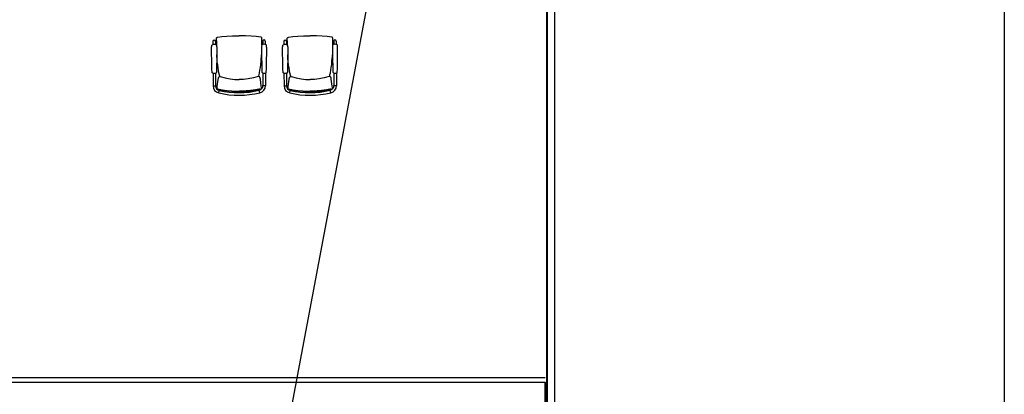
# Model space of a CAD drawing. Header units: millimetres. Extents: x 391350 to 515311, y -283575 to -199836.
# Tile 80 of 102: x 504904 to 515311, y -260425 to -256461. Entities that reach past the tile are written whole.
import ezdxf

# ---------------------------------------------------------------- set-up
doc = ezdxf.new("R2010")
doc.units = ezdxf.units.MM
doc.layers.add('Evac_Occupant', color=183, linetype='Continuous')

msp = doc.modelspace()

# ---------------------------------------------------------------- linework, layer by layer
at = {"color": 0}
for p, q in [((510471, -250501), (510471, -280880)), ((510481, -250501), (510481, -280880)), ((510556, -250501), (510556, -280930)), ((506946, -256690, 0), (506947, -256725, 0)), ((506973, -256690, 0), (506973, -256725, 0)), ((506983, -256675, 0), (506983, -256671, 0)), ((506983, -256681, 0), (506983, -256675, 0)), ((506983, -256683, 0), (506983, -256676, 0)), ((506983, -256683, 0), (506983, -256681, 0)), ((506983, -256699, 0), (506983, -256683, 0)), ((506994, -256647, 0), (506994, -256647, 0)), ((507452, -256645, 0), (507452, -256645, 0)), ((507464, -256673, 0), (507464, -256668, 0)), ((507464, -256679, 0), (507464, -256673, 0)), ((507464, -256681, 0), (507464, -256673, 0)), ((507464, -256681, 0), (507464, -256679, 0)), ((507464, -256697, 0), (507464, -256681, 0)), ((507473, -256687, 0), (507474, -256723, 0)), ((507500, -256687, 0), (507500, -256723, 0)), ((507696, -256690, 0), (507697, -256725, 0)), ((507723, -256690, 0), (507723, -256725, 0)), ((507733, -256675, 0), (507733, -256671, 0)), ((507733, -256681, 0), (507733, -256675, 0)), ((507733, -256683, 0), (507733, -256676, 0)), ((507733, -256683, 0), (507733, -256681, 0)), ((507733, -256699, 0), (507733, -256683, 0)), ((507744, -256647, 0), (507744, -256647, 0)), ((508202, -256645, 0), (508202, -256645, 0)), ((508214, -256673, 0), (508214, -256668, 0)), ((508214, -256679, 0), (508214, -256673, 0)), ((508214, -256681, 0), (508214, -256673, 0)), ((508214, -256681, 0), (508214, -256679, 0)), ((508214, -256697, 0), (508214, -256681, 0)), ((508223, -256687, 0), (508224, -256723, 0)), ((508250, -256687, 0), (508250, -256723, 0)), ((506989, -256858, 0), (506988, -256833, 0)), ((507459, -256856, 0), (507460, -256831, 0)), ((507739, -256858, 0), (507738, -256833, 0)), ((508209, -256856, 0), (508210, -256831, 0)), ((506943, -257025, 0), (506943, -257025, 0)), ((506948, -257028, 0), (506949, -257162, 0)), ((506975, -257028, 0), (506975, -257060, 0)), ((506980, -257025, 0), (506980, -257025, 0)), ((507470, -257023, 0), (507470, -257023, 0)), ((507475, -257026, 0), (507475, -257057, 0)), ((507502, -257025, 0), (507502, -257159, 0)), ((507507, -257022, 0), (507507, -257022, 0)), ((507693, -257025, 0), (507693, -257025, 0)), ((507698, -257028, 0), (507699, -257162, 0)), ((507725, -257028, 0), (507725, -257060, 0)), ((507730, -257025, 0), (507730, -257025, 0)), ((508220, -257023, 0), (508220, -257023, 0)), ((508225, -257026, 0), (508225, -257057, 0)), ((508252, -257025, 0), (508252, -257159, 0)), ((508257, -257022, 0), (508257, -257022, 0)), ((506975, -257060, 0), (506975, -257162, 0)), ((507019, -257059, 0), (507019, -257060, 0)), ((507020, -257062, 0), (507019, -257060, 0)), ((507025, -257062, 0), (507025, -257062, 0)), ((507425, -257061, 0), (507425, -257061, 0)), ((507430, -257060, 0), (507431, -257058, 0)), ((507431, -257057, 0), (507431, -257058, 0)), ((507475, -257057, 0), (507476, -257159, 0)), ((507725, -257060, 0), (507725, -257162, 0)), ((507769, -257059, 0), (507769, -257060, 0)), ((507770, -257062, 0), (507769, -257060, 0)), ((507775, -257062, 0), (507775, -257062, 0)), ((508175, -257061, 0), (508175, -257061, 0)), ((508180, -257060, 0), (508181, -257058, 0)), ((508181, -257057, 0), (508181, -257058, 0)), ((508225, -257057, 0), (508226, -257159, 0)), ((506949, -257162, 0), (506975, -257162, 0)), ((506993, -257191, 0), (506992, -257182, 0)), ((506993, -257192, 0), (506993, -257191, 0)), ((506993, -257193, 0), (506993, -257192, 0)), ((506994, -257195, 0), (506993, -257193, 0)), ((506996, -257196, 0), (506994, -257195, 0)), ((507005, -257200, 0), (507005, -257200, 0)), ((507008, -257236, 0), (507014, -257210, 0)), ((507443, -257234, 0), (507437, -257208, 0)), ((507447, -257197, 0), (507447, -257197, 0)), ((507456, -257194, 0), (507457, -257193, 0)), ((507457, -257193, 0), (507458, -257191, 0)), ((507458, -257191, 0), (507459, -257189, 0)), ((507459, -257189, 0), (507459, -257180, 0)), ((507459, -257189, 0), (507459, -257189, 0)), ((507502, -257159, 0), (507476, -257159, 0)), ((507699, -257162, 0), (507725, -257162, 0)), ((507743, -257191, 0), (507742, -257182, 0)), ((507743, -257192, 0), (507743, -257191, 0)), ((507743, -257193, 0), (507743, -257192, 0)), ((507744, -257195, 0), (507743, -257193, 0)), ((507746, -257196, 0), (507744, -257195, 0)), ((507755, -257200, 0), (507755, -257200, 0)), ((507758, -257236, 0), (507764, -257210, 0)), ((508193, -257234, 0), (508187, -257208, 0)), ((508197, -257197, 0), (508197, -257197, 0)), ((508206, -257194, 0), (508207, -257193, 0)), ((508207, -257193, 0), (508208, -257191, 0)), ((508208, -257191, 0), (508209, -257189, 0)), ((508209, -257189, 0), (508209, -257180, 0)), ((508209, -257189, 0), (508209, -257189, 0)), ((508252, -257159, 0), (508226, -257159, 0)), ((497984, -260248), (510459, -260248)), ((497984, -260298), (510459, -260298)), ((510459, -260298), (510459, -280880))]:
    msp.add_line(p, q, dxfattribs=at)
msp.add_lwpolyline([(456689, -248700), (515311, -248700), (515311, -283575), (456689, -283575)], close=True, dxfattribs=at)
at = {"color": 0, "elevation": 0}
for points in [[(506938, -257017), (506937, -256987), (506936, -256958), (506936, -256932), (506935, -256908), (506934, -256885), (506934, -256864), (506933, -256845), (506933, -256826), (506933, -256808), (506933, -256792), (506932, -256776), (506933, -256763), (506933, -256751), (506934, -256742), (506935, -256735), (506937, -256730)], [(506983, -256671), (506983, -256669), (506983, -256667), (506983, -256666), (506983, -256664), (506983, -256663), (506983, -256661), (506983, -256660), (506983, -256659), (506983, -256658), (506983, -256656), (506984, -256655), (506985, -256654), (506985, -256652), (506987, -256651), (506988, -256650), (506990, -256648), (506991, -256648), (506993, -256647), (506994, -256647)], [(506983, -256730), (506983, -256721), (506983, -256699)], [(506983, -256729), (506985, -256735), (506986, -256742), (506987, -256751), (506988, -256762), (506988, -256776), (506988, -256792), (506988, -256808), (506988, -256826), (506988, -256844), (506987, -256864), (506987, -256885), (506987, -256908), (506986, -256932), (506986, -256958), (506985, -256986), (506984, -257017)], [(506994, -256647), (507041, -256640), (507094, -256635), (507155, -256631), (507223, -256630)], [(507452, -256645), (507405, -256638), (507351, -256634), (507291, -256631), (507223, -256630)], [(507464, -256668), (507464, -256667), (507464, -256665), (507464, -256663), (507463, -256662), (507463, -256660), (507463, -256659), (507463, -256658), (507463, -256657), (507463, -256655), (507463, -256654), (507462, -256653), (507461, -256651), (507461, -256650), (507459, -256649), (507458, -256647), (507457, -256646), (507455, -256645), (507453, -256645), (507452, -256645)], [(507464, -256727), (507462, -256733), (507461, -256740), (507460, -256749), (507460, -256760), (507459, -256774), (507460, -256789), (507460, -256806), (507460, -256823), (507460, -256842), (507461, -256862), (507461, -256883), (507462, -256905), (507463, -256929), (507463, -256956), (507464, -256984), (507465, -257015)], [(507464, -256728), (507464, -256719), (507464, -256697)], [(507511, -257014), (507512, -256984), (507513, -256955), (507513, -256929), (507514, -256905), (507514, -256883), (507514, -256862), (507515, -256842), (507515, -256823), (507515, -256806), (507515, -256789), (507515, -256774), (507515, -256760), (507514, -256749), (507513, -256740), (507512, -256732), (507510, -256727)], [(507688, -257017), (507687, -256987), (507686, -256958), (507686, -256932), (507685, -256908), (507684, -256885), (507684, -256864), (507683, -256845), (507683, -256826), (507683, -256808), (507683, -256792), (507682, -256776), (507683, -256763), (507683, -256751), (507684, -256742), (507685, -256735), (507687, -256730)], [(507733, -256671), (507733, -256669), (507733, -256667), (507733, -256666), (507733, -256664), (507733, -256663), (507733, -256661), (507733, -256660), (507733, -256659), (507733, -256658), (507733, -256656), (507734, -256655), (507735, -256654), (507735, -256652), (507737, -256651), (507738, -256650), (507740, -256648), (507741, -256648), (507743, -256647), (507744, -256647)], [(507733, -256730), (507733, -256721), (507733, -256699)], [(507733, -256729), (507735, -256735), (507736, -256742), (507737, -256751), (507738, -256762), (507738, -256776), (507738, -256792), (507738, -256808), (507738, -256826), (507738, -256844), (507737, -256864), (507737, -256885), (507737, -256908), (507736, -256932), (507736, -256958), (507735, -256986), (507734, -257017)], [(507744, -256647), (507791, -256640), (507844, -256635), (507905, -256631), (507973, -256630)], [(508202, -256645), (508155, -256638), (508101, -256634), (508041, -256631), (507973, -256630)], [(508214, -256668), (508214, -256667), (508214, -256665), (508214, -256663), (508213, -256662), (508213, -256660), (508213, -256659), (508213, -256658), (508213, -256657), (508213, -256655), (508213, -256654), (508212, -256653), (508211, -256651), (508211, -256650), (508209, -256649), (508208, -256647), (508207, -256646), (508205, -256645), (508203, -256645), (508202, -256645)], [(508214, -256727), (508212, -256733), (508211, -256740), (508210, -256749), (508210, -256760), (508209, -256774), (508210, -256789), (508210, -256806), (508210, -256823), (508210, -256842), (508211, -256862), (508211, -256883), (508212, -256905), (508213, -256929), (508213, -256956), (508214, -256984), (508215, -257015)], [(508214, -256728), (508214, -256719), (508214, -256697)], [(508261, -257014), (508262, -256984), (508263, -256955), (508263, -256929), (508264, -256905), (508264, -256883), (508264, -256862), (508265, -256842), (508265, -256823), (508265, -256806), (508265, -256789), (508265, -256774), (508265, -256760), (508264, -256749), (508263, -256740), (508262, -256732), (508260, -256727)], [(507019, -257059), (507016, -257048), (507011, -257024), (507006, -256998), (507001, -256970), (506997, -256939), (506993, -256905), (506990, -256868), (506989, -256858)], [(507431, -257057), (507434, -257046), (507439, -257022), (507443, -256996), (507448, -256967), (507452, -256936), (507455, -256903), (507458, -256866), (507459, -256856)], [(507769, -257059), (507766, -257048), (507761, -257024), (507756, -256998), (507751, -256970), (507747, -256939), (507743, -256905), (507740, -256868), (507739, -256858)], [(508181, -257057), (508184, -257046), (508189, -257022), (508193, -256996), (508198, -256967), (508202, -256936), (508205, -256903), (508208, -256866), (508209, -256856)], [(506943, -257025), (506941, -257024), (506939, -257022), (506938, -257019), (506938, -257017)], [(506980, -257025), (506976, -257028), (506970, -257030), (506964, -257031), (506958, -257031), (506953, -257030), (506947, -257028), (506943, -257025)], [(506984, -257017), (506984, -257019), (506983, -257021), (506982, -257024), (506980, -257025)], [(507465, -257015), (507465, -257016), (507466, -257019), (507468, -257021), (507470, -257023)], [(507470, -257023), (507474, -257025), (507480, -257027), (507485, -257028), (507491, -257028), (507497, -257027), (507503, -257025), (507507, -257022)], [(507507, -257022), (507509, -257021), (507510, -257019), (507511, -257016), (507511, -257014)], [(507693, -257025), (507691, -257024), (507689, -257022), (507688, -257019), (507688, -257017)], [(507730, -257025), (507726, -257028), (507720, -257030), (507714, -257031), (507708, -257031), (507703, -257030), (507697, -257028), (507693, -257025)], [(507734, -257017), (507734, -257019), (507733, -257021), (507732, -257024), (507730, -257025)], [(508215, -257015), (508215, -257016), (508216, -257019), (508218, -257021), (508220, -257023)], [(508220, -257023), (508224, -257025), (508230, -257027), (508235, -257028), (508241, -257028), (508247, -257027), (508253, -257025), (508257, -257022)], [(508257, -257022), (508259, -257021), (508260, -257019), (508261, -257016), (508261, -257014)], [(506992, -257182), (506993, -257168), (507002, -257092)], [(507002, -257092), (507003, -257088), (507004, -257084), (507005, -257080), (507005, -257077), (507007, -257074), (507008, -257072), (507009, -257069), (507011, -257066), (507014, -257064), (507018, -257062), (507023, -257062), (507025, -257062)], [(507025, -257062), (507076, -257076), (507129, -257086), (507179, -257092), (507225, -257094)], [(507425, -257061), (507374, -257075), (507321, -257085), (507271, -257092), (507225, -257094)], [(507448, -257090), (507448, -257085), (507447, -257082), (507446, -257078), (507445, -257075), (507444, -257072), (507442, -257069), (507441, -257067), (507439, -257064), (507436, -257062), (507432, -257060), (507427, -257060), (507425, -257061)], [(507459, -257180), (507458, -257166), (507448, -257090)], [(507742, -257182), (507743, -257168), (507752, -257092)], [(507752, -257092), (507753, -257088), (507754, -257084), (507755, -257080), (507755, -257077), (507757, -257074), (507758, -257072), (507759, -257069), (507761, -257066), (507764, -257064), (507768, -257062), (507773, -257062), (507775, -257062)], [(507775, -257062), (507826, -257076), (507879, -257086), (507929, -257092), (507975, -257094)], [(508175, -257061), (508124, -257075), (508071, -257085), (508021, -257092), (507975, -257094)], [(508198, -257090), (508198, -257085), (508197, -257082), (508196, -257078), (508195, -257075), (508194, -257072), (508192, -257069), (508191, -257067), (508189, -257064), (508186, -257062), (508182, -257060), (508177, -257060), (508175, -257061)], [(508209, -257180), (508208, -257166), (508198, -257090)], [(507005, -257200), (507002, -257199), (507000, -257198), (506997, -257197), (506996, -257196)], [(507226, -257222), (507165, -257221), (507107, -257217), (507053, -257210), (507005, -257200)], [(507226, -257222), (507286, -257220), (507344, -257216), (507398, -257208), (507447, -257197)], [(507447, -257197), (507449, -257197), (507452, -257196), (507454, -257195), (507456, -257194)], [(507755, -257200), (507752, -257199), (507750, -257198), (507747, -257197), (507746, -257196)], [(507976, -257222), (507915, -257221), (507857, -257217), (507803, -257210), (507755, -257200)], [(507976, -257222), (508036, -257220), (508094, -257216), (508148, -257208), (508197, -257197)], [(508197, -257197), (508199, -257197), (508202, -257196), (508204, -257195), (508206, -257194)]]:
    msp.add_lwpolyline(points, dxfattribs=at)
at = {"color": 0}
msp.add_lwpolyline([(510459, -271451), (510459, -260298)], dxfattribs=at)
for centre, radius, start, end in [((506960, -256769, 0), 45.5, 59.7366, 120.4627), ((506960, -256690, 0), 13.3, 0.2726, 180.2726), ((507487, -256766, 0), 45.5, 60.0824, 120.8086), ((507487, -256687, 0), 13.3, 0.2726, 180.2726), ((507710, -256769, 0), 45.5, 59.7366, 120.4627), ((507710, -256690, 0), 13.3, 0.2726, 180.2726), ((508237, -256766, 0), 45.5, 60.0824, 120.8086), ((508237, -256687, 0), 13.3, 0.2726, 180.2726), ((507025, -257161, 0), 76.7, 180.2726, 257.2763), ((507025, -257161, 0), 50, 180.2726, 257.2763), ((507221, -256293, 0), 967, 257.2763, 283.2688), ((507221, -256293, 0), 940, 257.2763, 283.2688), ((507426, -257159, 0), 50, 283.2688, 0.2726), ((507426, -257159, 0), 76.7, 283.2688, 0.2726), ((507775, -257161, 0), 76.7, 180.2726, 257.2763), ((507775, -257161, 0), 50, 180.2726, 257.2763), ((507971, -256293, 0), 967, 257.2763, 283.2688), ((507971, -256293, 0), 940, 257.2763, 283.2688), ((508176, -257159, 0), 50, 283.2688, 0.2726), ((508176, -257159, 0), 76.7, 283.2688, 0.2726)]:
    msp.add_arc(centre, radius, start, end, dxfattribs=at)
for points, start_tangent, end_tangent in [([(506983, -256676, 0), (506983, -256673, 0), (506983, -256671, 0)], (-0.000749, 1), (0.004128, 0.999991)), ([(506983, -256683, 0), (506983, -256685, 0), (506983, -256695, 0), (506983, -256703, 0), (506983, -256711, 0), (506983, -256718, 0), (506983, -256725, 0), (506983, -256729, 0)], (-0.002717, -0.999996), (0.022665, -0.999743)), ([(507464, -256673, 0), (507464, -256670, 0), (507464, -256669, 0)], (-0.008765, 0.999962), (-0.013642, 0.999907)), ([(507464, -256681, 0), (507464, -256683, 0), (507464, -256692, 0), (507464, -256701, 0), (507464, -256709, 0), (507464, -256716, 0), (507464, -256722, 0), (507464, -256727, 0)], (0.01223, -0.999925), (-0.013153, -0.999913)), ([(507733, -256676, 0), (507733, -256673, 0), (507733, -256671, 0)], (-0.000749, 1), (0.004128, 0.999991)), ([(507733, -256683, 0), (507733, -256685, 0), (507733, -256695, 0), (507733, -256703, 0), (507733, -256711, 0), (507733, -256718, 0), (507733, -256725, 0), (507733, -256729, 0)], (-0.002717, -0.999996), (0.022665, -0.999743)), ([(508214, -256673, 0), (508214, -256670, 0), (508214, -256669, 0)], (-0.008765, 0.999962), (-0.013642, 0.999907)), ([(508214, -256681, 0), (508214, -256683, 0), (508214, -256692, 0), (508214, -256701, 0), (508214, -256709, 0), (508214, -256716, 0), (508214, -256722, 0), (508214, -256727, 0)], (0.01223, -0.999925), (-0.013153, -0.999913)), ([(506988, -256833, 0), (506988, -256840, 0), (506989, -256853, 0), (506989, -256858, 0)], (0.061673, -0.998096), (0.071843, -0.997416)), ([(507460, -256831, 0), (507460, -256838, 0), (507459, -256851, 0), (507459, -256856, 0)], (-0.052174, -0.998638), (-0.062351, -0.998054)), ([(507738, -256833, 0), (507738, -256840, 0), (507739, -256853, 0), (507739, -256858, 0)], (0.061673, -0.998096), (0.071843, -0.997416)), ([(508210, -256831, 0), (508210, -256838, 0), (508209, -256851, 0), (508209, -256856, 0)], (-0.052174, -0.998638), (-0.062351, -0.998054)), ([(507019, -257060, 0), (507020, -257062, 0)], (0.244765, -0.969582), (0.248122, -0.968729)), ([(507429, -257055, 0), (507429, -257055, 0), (507429, -257056, 0), (507429, -257056, 0), (507429, -257057, 0), (507429, -257057, 0)], (-0.185435, -0.982656), (0.024278, -0.999705)), ([(507429, -257057, 0), (507429, -257060, 0)], (0.023569, -0.999722), (-0.02756, -0.99962)), ([(507431, -257058, 0), (507430, -257060, 0)], (-0.23553, -0.971867), (-0.238895, -0.971045)), ([(507769, -257060, 0), (507770, -257062, 0)], (0.244765, -0.969582), (0.248122, -0.968729)), ([(508179, -257055, 0), (508179, -257055, 0), (508179, -257056, 0), (508179, -257056, 0), (508179, -257057, 0), (508179, -257057, 0)], (-0.185435, -0.982656), (0.024278, -0.999705)), ([(508179, -257057, 0), (508179, -257060, 0)], (0.023569, -0.999722), (-0.02756, -0.99962)), ([(508181, -257058, 0), (508180, -257060, 0)], (-0.23553, -0.971867), (-0.238895, -0.971045)), ([(507005, -257197, 0), (507005, -257197, 0), (507005, -257198, 0), (507005, -257199, 0), (507005, -257200, 0), (507005, -257200, 0)], (-0.193597, -0.981081), (0.999571, 0.029293)), ([(507005, -257196, 0), (507012, -257198, 0), (507020, -257199, 0), (507028, -257201, 0), (507038, -257203, 0), (507048, -257205, 0), (507060, -257207, 0), (507073, -257209, 0), (507086, -257211, 0), (507100, -257212, 0), (507113, -257214, 0), (507125, -257215, 0), (507136, -257215, 0), (507148, -257216, 0), (507161, -257217, 0), (507176, -257217, 0), (507192, -257218, 0), (507210, -257218, 0), (507226, -257218, 0)], (0.971896, -0.23541), (0.999989, 0.004698)), ([(507005, -257196, 0), (507005, -257197, 0)], (-0.217704, -0.976015), (-0.193597, -0.981081)), ([(507446, -257194, 0), (507439, -257196, 0), (507431, -257197, 0), (507423, -257199, 0), (507414, -257201, 0), (507403, -257203, 0), (507392, -257205, 0), (507379, -257207, 0), (507365, -257209, 0), (507352, -257211, 0), (507339, -257212, 0), (507327, -257214, 0), (507315, -257215, 0), (507304, -257215, 0), (507290, -257216, 0), (507276, -257217, 0), (507259, -257217, 0), (507242, -257218, 0), (507226, -257218, 0)], (-0.969613, -0.244646), (-0.999988, -0.004816)), ([(507446, -257194, 0), (507446, -257195, 0)], (0.22698, -0.973899), (0.202922, -0.979195)), ([(507446, -257195, 0), (507446, -257195, 0), (507447, -257196, 0), (507447, -257197, 0), (507447, -257197, 0), (507447, -257197, 0)], (0.202922, -0.979195), (-0.999804, 0.019782)), ([(507755, -257197, 0), (507755, -257197, 0), (507755, -257198, 0), (507755, -257199, 0), (507755, -257200, 0), (507755, -257200, 0)], (-0.193597, -0.981081), (0.999571, 0.029293)), ([(507755, -257196, 0), (507762, -257198, 0), (507770, -257199, 0), (507778, -257201, 0), (507788, -257203, 0), (507798, -257205, 0), (507810, -257207, 0), (507823, -257209, 0), (507836, -257211, 0), (507850, -257212, 0), (507863, -257214, 0), (507875, -257215, 0), (507886, -257215, 0), (507898, -257216, 0), (507911, -257217, 0), (507926, -257217, 0), (507942, -257218, 0), (507960, -257218, 0), (507976, -257218, 0)], (0.971896, -0.23541), (0.999989, 0.004698)), ([(507755, -257196, 0), (507755, -257197, 0)], (-0.217704, -0.976015), (-0.193597, -0.981081)), ([(508196, -257194, 0), (508189, -257196, 0), (508181, -257197, 0), (508173, -257199, 0), (508164, -257201, 0), (508153, -257203, 0), (508142, -257205, 0), (508129, -257207, 0), (508115, -257209, 0), (508102, -257211, 0), (508089, -257212, 0), (508077, -257214, 0), (508065, -257215, 0), (508054, -257215, 0), (508040, -257216, 0), (508026, -257217, 0), (508009, -257217, 0), (507992, -257218, 0), (507976, -257218, 0)], (-0.969613, -0.244646), (-0.999988, -0.004816)), ([(508196, -257194, 0), (508196, -257195, 0)], (0.22698, -0.973899), (0.202922, -0.979195)), ([(508196, -257195, 0), (508196, -257195, 0), (508197, -257196, 0), (508197, -257197, 0), (508197, -257197, 0), (508197, -257197, 0)], (0.202922, -0.979195), (-0.999804, 0.019782))]:
    msp.add_spline(points, degree=3, dxfattribs=dict(at, start_tangent=start_tangent, end_tangent=end_tangent))
at = {"layer": 'Evac_Occupant'}
msp.add_lwpolyline([(466115, -251082), (476119, -251082), (498658, -251082), (509557, -251082), (507579, -261603), (507721, -269970), (507830, -276144), (486491, -274811), (462153, -273439)], dxfattribs=at)

doc.saveas('drawing.dxf')
